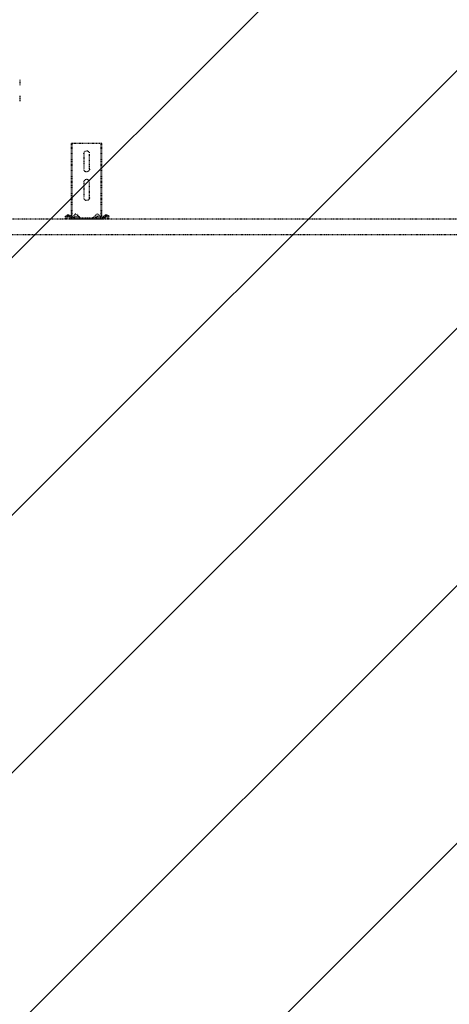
# Model space of a CAD drawing. Header units: centimetres. Extents: x 25511 to 42070, y 833 to 13367.
# Tile 34 of 59: x 29648 to 29719, y 5511 to 5673. Entities that reach past the tile are written whole.
import ezdxf

# ---------------------------------------------------------------- set-up
doc = ezdxf.new("R2010")
doc.units = ezdxf.units.CM
doc.header["$LTSCALE"] = 0.1
doc.linetypes.add('DASHED2', pattern=[9.525, 6.35, -3.175])
doc.layers.add('A_Sufity - Opis', color=253, linetype='Continuous', lineweight=13)
doc.layers.add('CKDRZWI_', color=253, linetype='Continuous')

# ---------------------------------------------------------------- blocks, each defined once
blk = doc.blocks.new('A$7E8719B1CAF')
at = {"color": 7, "linetype": 'DASHED2', "lineweight": -3}
for p, q in [((636.7, -4049.5), (711.3, -4049.5)), ((711.3, -4049.5), (3936.6, -4049.5)), ((711.3, -4075), (636.7, -4075)), ((3936.6, -4075), (711.3, -4075)), ((725.7, -4075.3), (723.7, -4075.5)), ((724.2, -4078.9), (723.7, -4075.5)), ((726.4, -4075.3), (725.7, -4075.3)), ((726.1, -4078.6), (725.7, -4075.3)), ((726.9, -4078.6), (726.4, -4075.3)), ((729.3, -4079.5), (727.1, -4079.5)), ((729.3, -4081.5), (727.1, -4081.5)), ((730, -4081.5), (729.3, -4081.5)), ((730.4, -4077.6), (730.3, -4078.6)), ((732.4, -4077.9), (732.3, -4078.9)), ((733.1, -4077.9), (733, -4078.9)), ((785.7, -4075), (733.4, -4075)), ((749.7, -4077), (733.4, -4077)), ((734.2, -4078.4), (735.3, -4077.5)), ((734.2, -4078.4), (734.2, -4088.5)), ((735.3, -4077.5), (740.4, -4083.3)), ((735.3, -4077.5), (735.3, -4088.5)), ((737.9, -4077), (737.9, -4079)), ((745.9, -4079), (737.9, -4079)), ((742.2, -4083.4), (747.8, -4077.8)), ((745.9, -4079), (745.9, -4077)), ((746.3, -4079), (745.9, -4079)), ((746.3, -4079), (746.3, -4077)), ((749.7, -4077), (752, -4077)), ((752, -4077), (766.3, -4077)), ((766.3, -4077), (768.6, -4077)), ((785.7, -4077), (768.6, -4077)), ((770.5, -4077.8), (776.1, -4083.4)), ((773.4, -4077), (773.4, -4079)), ((781.4, -4079), (773.4, -4079)), ((777.8, -4083.3), (782.9, -4077.5)), ((781.4, -4079), (781.4, -4077)), ((781.6, -4079), (781.4, -4079)), ((781.8, -4078.8), (781.8, -4077)), ((782.9, -4077.5), (784.1, -4078.4)), ((782.9, -4077.5), (782.9, -4088.5)), ((784.1, -4078.4), (784.1, -4088.5)), ((786.4, -4075), (785.7, -4075)), ((786.8, -4078.9), (786.6, -4077.9)), ((788.7, -4078.6), (788.6, -4077.6)), ((789.5, -4078.6), (789.3, -4077.6)), ((791.9, -4079.5), (789.7, -4079.5)), ((791.9, -4081.5), (789.7, -4081.5)), ((792.6, -4081.5), (791.9, -4081.5)), ((793.3, -4075.3), (792.9, -4078.6)), ((794.1, -4075.3), (793.3, -4075.3)), ((793.3, -4075.3), (795.3, -4075.5)), ((794.1, -4075.3), (796, -4075.5)), ((795.3, -4075.5), (794.9, -4078.9)), ((796, -4075.5), (795.3, -4075.5)), ((796, -4075.5), (795.6, -4078.9)), ((734.2, -4088.5), (734.2, -4200)), ((735.3, -4088.5), (735.3, -4200)), ((782.9, -4088.5), (782.9, -4200)), ((784.1, -4088.5), (784.1, -4200)), ((754.6, -4136), (754.6, -4110)), ((763.6, -4110), (763.6, -4136)), ((754.6, -4183), (754.6, -4157)), ((763.6, -4157), (763.6, -4183)), ((734.2, -4200), (735.3, -4200)), ((735.3, -4200), (740.4, -4200)), ((740.4, -4200), (742.2, -4200)), ((742.2, -4200), (747.8, -4200)), ((747.8, -4200), (749.7, -4200)), ((749.7, -4200), (768.6, -4200)), ((768.6, -4200), (770.5, -4200)), ((770.5, -4200), (776.1, -4200)), ((776.1, -4200), (777.8, -4200)), ((777.8, -4200), (782.9, -4200)), ((782.9, -4200), (784.1, -4200)), ((648.9, -4278), (648.9, -4268.7)), ((648.9, -4304.3), (648.9, -4295.1))]:
    blk.add_line(p, q, dxfattribs=at)
for centre, radius, start, end in [((741.3, -4082.5), 1.2, 221, 315), ((749.7, -4079.7), 2.7, 90, 135), ((768.6, -4079.7), 2.7, 45, 90), ((776.9, -4082.5), 1.2, 225, 319), ((759.1, -4110), 4.5, 0, 180), ((759.1, -4136), 4.5, 180, 0), ((759.1, -4157), 4.5, 0, 180), ((759.1, -4183), 4.5, 180, 0)]:
    blk.add_arc(centre, radius, start, end, dxfattribs=at)
for centre, major_axis, start_param, end_param in [((727.1, -4078.5), (0, -3), 4.834562, 6.283185), ((727.1, -4078.5), (0, -1), 4.834562, 6.283185), ((727.9, -4078.5), (0, -1), 4.834562, 6.283185), ((729.3, -4078.5), (0, 1), 3.141593, 4.590216), ((729.3, -4078.5), (0, 3), 3.141593, 4.590216), ((730, -4078.5), (0, 3), 3.141593, 4.590216), ((733.4, -4078), (0, 3), 0, 1.448623), ((733.4, -4078), (0, 1), 0, 1.448623), ((734.1, -4078), (0, 1), 0, 1.448623), ((785.7, -4078), (0, -3), 1.692969, 3.141593), ((785.7, -4078), (0, -1), 1.692969, 3.141593), ((786.4, -4078), (0, -3), 1.692969, 3.141593), ((789.7, -4078.5), (0, -3), 4.834562, 6.283185), ((789.7, -4078.5), (0, -1), 4.834562, 6.283185), ((790.5, -4078.5), (0, -1), 4.834562, 6.283185), ((791.9, -4078.5), (0, 1), 3.141593, 4.590216), ((791.9, -4078.5), (0, 3), 3.141593, 4.590216), ((792.6, -4078.5), (0, 3), 3.141593, 4.590216)]:
    blk.add_ellipse(centre, major_axis=major_axis, ratio=0.999962, start_param=start_param, end_param=end_param, dxfattribs=at)

msp = doc.modelspace()

# ---------------------------------------------------------------- hatches: boundary and pattern name
at = {"layer": 'A_Sufity - Opis'}
h = msp.add_hatch(dxfattribs=at)
h.set_pattern_fill('GR_GENERAL', color=256, scale=15)
h.set_pattern_definition([(45, (0, 0), (-21.213203, 21.213203), [])])
h.paths.add_polyline_path([(29603.234, 5714.104), (31730.236, 5724.076), (31730.236, 5160.111), (30722.051, 5160.111), (30722.14, 5150.111), (29616.644, 5150.104), (29616.644, 5211.354), (29603.236, 5211.354)])

# ---------------------------------------------------------------- block references
at = {"layer": 'CKDRZWI_', "xscale": -0.1, "yscale": 0.1, "zscale": 0.1, "rotation": 180}
msp.add_blockref('A$7E8719B1CAF', (29583.236, 5232.354), dxfattribs=at)

doc.saveas('drawing.dxf')
